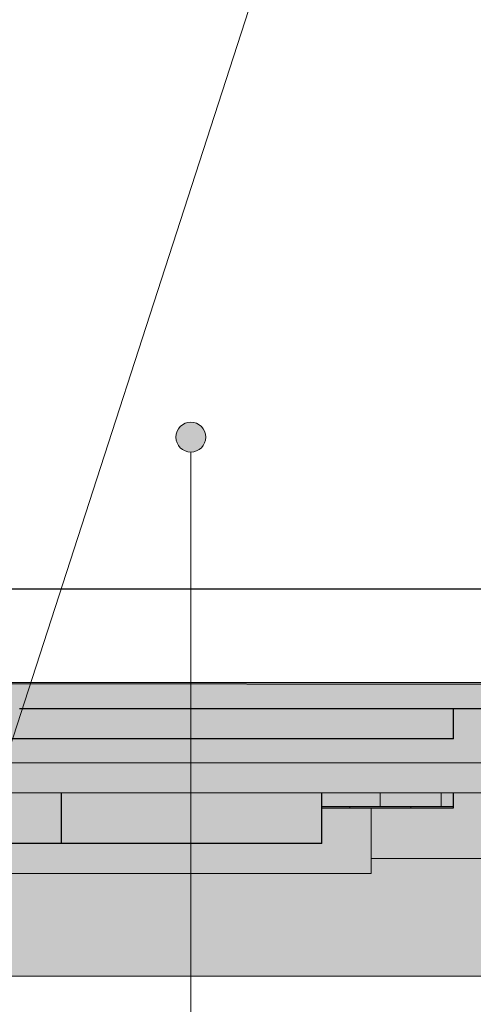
# Model space of a CAD drawing. Header units: millimetres. Extents: x -95523 to 190468, y -7401 to 17692.
# Tile 32 of 139: x -34967 to -33451, y -1136 to 2151. Entities that reach past the tile are written whole.
import ezdxf

# ---------------------------------------------------------------- set-up
doc = ezdxf.new("R2010")
doc.units = ezdxf.units.MM
doc.header["$MEASUREMENT"] = 0
doc.set_wipeout_variables(frame=1)
doc.linetypes.add('Wipeout_Contour', pattern=[1000, 0, -1000])
for name, color, linetype, lineweight in [('Р_Фасад в осях 1-24_2_1 Молдинги_Ном._пера__1', 7, 'Continuous', 15), ('Р_Фасад в осях 1-24_2_1_Цоколь_Ном._пера__21', 7, 'Continuous', 30), ('Р_Фасад в осях 1-24_2_2D - Общий_Ном._пера__2', 8, 'Continuous', 15), ('Р_Фасад в осях 1-24_2_2D - Общий_Ном._пера__74', 255, 'Continuous', 0), ('Р_Фасад в осях 1-24_2_Конструктив - Колонны_Ном._пера__102', 254, 'Continuous', 5), ('Р_Фасад в осях 1-24_2_Конструктив - Колонны_Ном._пера__2', 8, 'Continuous', 15), ('Р_Фасад в осях 1-24_2_Конструктив - Колонны_Ном._пера__21', 7, 'Continuous', 30), ('Р_Фасад в осях 1-24_2_Конструктив - Перекрытия_Ном._пера__2', 8, 'Continuous', 15), ('Р_Фасад в осях 1-24_2_Конструктив - Стены Несущие_Ном._пера__2', 8, 'Continuous', 15), ('Р_Фасад в осях 1-24_2_Конструктив - Стены Несущие_Ном._пера__21', 7, 'Continuous', 30), ('Р_Фасад в осях 1-24_2_Новый_1_Входная группа_Ном._пера__2', 8, 'Continuous', 15), ('Р_Фасад в осях 1-24_2_Новый_1_Входная группа_Ном._пера__21', 7, 'Continuous', 30), ('Р_Фасад в осях 1-24_2_Новый_Аннотация - Выносная Надпись.Фасад фрагмент_Ном._пера__1', 7, 'Continuous', 15), ('Р_Фасад в осях 1-24_2_Новый_Конструктив - Перекрытия_Ном._пера__2', 8, 'Continuous', 15), ('Р_Фасад в осях 1-24_2_Новый_Конструктив - Стены Несущие_Ном._пера__2', 8, 'Continuous', 15), ('Р_Фасад в осях 1-24_2_Новый_Конструктив - Стены Несущие_Ном._пера__21', 7, 'Continuous', 30)]:
    doc.layers.add(name, color=color, linetype=linetype, lineweight=lineweight)
for name, color, linetype in [('Р_Фасад в осях 1-24_2_Конструктив - Перекрытия', 7, 'Continuous'), ('Р_Фасад в осях 1-24_2_Новый_Аннотация - Выносная Надпись.Фасад фрагмент', 7, 'Continuous'), ('Р_Фасад в осях 1-24_2_Новый_Конструктив - Перекрытия', 7, 'Continuous')]:
    doc.layers.add(name, color=color, linetype=linetype)
doc.layers.add('Р_Фасад в осях 1-24_2_Конструктив - Перекрытия_Ном._пера__89', color=7, linetype='Continuous', lineweight=20, true_color=0x71cebe)
doc.layers.add('Р_Фасад в осях 1-24_2_Новый_Конструктив - Перекрытия_Ном._пера__89', color=7, linetype='Continuous', lineweight=20, true_color=0x71cebe)

msp = doc.modelspace()

# ---------------------------------------------------------------- hatches: boundary and pattern name
at = {"layer": 'Р_Фасад в осях 1-24_2_Конструктив - Стены Несущие_Ном._пера__2', "linetype": 'Continuous', "lineweight": 0, "true_color": 0x3f3f3f}
for points in [[(-37697.2, -430), (-37697.2, -600), (-34827.2, -600), (-34827.2, -430)], [(-34797.2, -430), (-34827.2, -430), (-34827.2, -600), (-34797.2, -600)], [(-34797.2, -600), (-33957.2, -600), (-33957.2, -430), (-34797.2, -430)]]:
    msp.add_hatch(color=250, dxfattribs=at).paths.add_polyline_path(points)
at = {"layer": 'Р_Фасад в осях 1-24_2_Новый_1_Входная группа_Ном._пера__2', "linetype": 'Continuous', "lineweight": 0, "true_color": 0x3f3f3f}
msp.add_hatch(color=250, dxfattribs=at).paths.add_polyline_path([(-33407.2, -63), (-34967.2, -63), (-34967.2, -105.4), (-33407.2, -105.4)])
at = {"layer": 'Р_Фасад в осях 1-24_2_Новый_Аннотация - Выносная Надпись.Фасад фрагмент', "linetype": 'Continuous', "lineweight": 0, "true_color": 0x000000}
msp.add_hatch(color=18, dxfattribs=at).paths.add_polyline_path([(-34445, 757.2), (-34441.2, 738), (-34430.3, 721.8), (-34414.1, 711), (-34395, 707.2), (-34375.8, 711), (-34359.6, 721.8), (-34348.8, 738), (-34345, 757.2), (-34348.8, 776.3), (-34359.6, 792.5), (-34375.8, 803.4), (-34395, 807.2), (-34414.1, 803.4), (-34430.3, 792.5), (-34441.2, 776.3)])

# ---------------------------------------------------------------- linework, layer by layer
at = {"layer": 'Р_Фасад в осях 1-24_2_1 Молдинги_Ном._пера__1', "color": 7, "linetype": 'Continuous', "lineweight": 15}
msp.add_line((-22467.2, -80), (-41667.2, -60), dxfattribs=at)
at = {"layer": 'Р_Фасад в осях 1-24_2_1_Цоколь_Ном._пера__21', "color": 7, "linetype": 'Continuous', "lineweight": 30}
for p, q in [((-33406, 250), (-34997.2, 250)), ((-33406, -63), (-34997.2, -63))]:
    msp.add_line(p, q, dxfattribs=at)
at = {"layer": 'Р_Фасад в осях 1-24_2_Новый_Аннотация - Выносная Надпись.Фасад фрагмент_Ном._пера__1', "color": 7, "linetype": 'Continuous', "lineweight": 15}
msp.add_circle((-34395, 757.2), 50, dxfattribs=at)

# ---------------------------------------------------------------- wipeouts: each hides what was drawn before it
at = {"color": 254, "linetype": 'Wipeout_Contour', "lineweight": 0, "ltscale": 233214.67334}
msp.add_wipeout([(-41560.2, -330), (-33717.2, -330), (-33717.2, -250), (-41327.2, -250), (-41327.2, -279), (-41560.2, -279)], dxfattribs=at).dxf.layer = 'Р_Фасад в осях 1-24_2_Новый_Конструктив - Перекрытия'

# ---------------------------------------------------------------- next in the draw order: hatches: boundary and pattern name
at = {"layer": 'Р_Фасад в осях 1-24_2_Новый_Конструктив - Перекрытия_Ном._пера__2', "linetype": 'Continuous', "lineweight": 0, "true_color": 0x3f3f3f}
msp.add_hatch(color=250, dxfattribs=at).paths.add_polyline_path([(-41560.2, -330), (-33717.2, -330), (-33717.2, -250), (-41327.2, -250), (-41327.2, -279), (-41560.2, -279)])

# ---------------------------------------------------------------- next in the draw order: wipeouts: each hides what was drawn before it
at = {"color": 254, "linetype": 'Wipeout_Contour', "lineweight": 0, "ltscale": 319361.501904}
msp.add_wipeout([(-37117.2, -630), (-37392.2, -630), (-37392.2, -700), (-33792.2, -700), (-33792.2, -480), (-33957.2, -480), (-33957.2, -600), (-34797.2, -600), (-37117.2, -600)], dxfattribs=at).dxf.layer = 'Р_Фасад в осях 1-24_2_Конструктив - Перекрытия'

# ---------------------------------------------------------------- next in the draw order: hatches: boundary and pattern name
at = {"layer": 'Р_Фасад в осях 1-24_2_Конструктив - Перекрытия_Ном._пера__2', "linetype": 'Continuous', "lineweight": 0, "true_color": 0x3f3f3f}
msp.add_hatch(color=250, dxfattribs=at).paths.add_polyline_path([(-37117.2, -630), (-37392.2, -630), (-37392.2, -700), (-33792.2, -700), (-33792.2, -480), (-33957.2, -480), (-33957.2, -600), (-34797.2, -600), (-37117.2, -600)])

# ---------------------------------------------------------------- next in the draw order: linework, layer by layer
at = {"layer": 'Р_Фасад в осях 1-24_2_Конструктив - Перекрытия_Ном._пера__89', "color": 123, "linetype": 'Continuous', "lineweight": 20, "true_color": 0x71cebe}
msp.add_line((-37392.2, -700), (-33792.2, -700), dxfattribs=at)
at = {"layer": 'Р_Фасад в осях 1-24_2_Конструктив - Стены Несущие_Ном._пера__21', "color": 7, "linetype": 'Continuous', "lineweight": 30}
for p, q in [((-34827.2, -600), (-37697.2, -600)), ((-34797.2, -600), (-34827.2, -600)), ((-33957.2, -600), (-34797.2, -600))]:
    msp.add_line(p, q, dxfattribs=at)

# ---------------------------------------------------------------- next in the draw order: wipeouts: each hides what was drawn before it
at = {"color": 254, "linetype": 'Wipeout_Contour', "lineweight": 0, "ltscale": 446956.805622}
msp.add_wipeout([(-33717.2, -250), (-33717.2, -330), (-30758, -330), (-30758, -175.8), (-30728, -175.8), (-30728, -330), (-30617.2, -330), (-30617.2, -150), (-30727.2, -150), (-30727.2, -130), (-33407.2, -130), (-33407.2, -150), (-33517.2, -150), (-33517.2, -250)], dxfattribs=at).dxf.layer = 'Р_Фасад в осях 1-24_2_Новый_Конструктив - Перекрытия'

# ---------------------------------------------------------------- next in the draw order: hatches: boundary and pattern name
at = {"layer": 'Р_Фасад в осях 1-24_2_Новый_Конструктив - Перекрытия_Ном._пера__2', "linetype": 'Continuous', "lineweight": 0, "true_color": 0x3f3f3f}
msp.add_hatch(color=250, dxfattribs=at).paths.add_polyline_path([(-33717.2, -250), (-33717.2, -330), (-30758, -330), (-30758, -175.8), (-30728, -175.8), (-30728, -330), (-30617.2, -330), (-30617.2, -150), (-30727.2, -150), (-30727.2, -130), (-33407.2, -130), (-33407.2, -150), (-33517.2, -150), (-33517.2, -250)])
at = {"layer": 'Р_Фасад в осях 1-24_2_Новый_Конструктив - Стены Несущие_Ном._пера__2', "linetype": 'Continuous', "lineweight": 0, "true_color": 0x3f3f3f}
msp.add_hatch(color=250, dxfattribs=at).paths.add_polyline_path([(-41667.1, 250), (-41667.2, -101.2), (-39338.3, -101.2), (-39338.3, -250), (-37697.4, -250), (-37592.1, -101.2), (-35167.2, -101.2), (-35167.2, -250), (-33517.2, -250), (-33517.2, -150), (-34967.2, -150), (-34967.2, -63), (-37567.2, -63), (-37567.2, -65.9), (-39137.2, -65.9), (-39137.2, -63), (-41667.1, -63)])

# ---------------------------------------------------------------- next in the draw order: linework, layer by layer
at = {"layer": 'Р_Фасад в осях 1-24_2_Новый_1_Входная группа_Ном._пера__21', "color": 7, "linetype": 'Continuous', "lineweight": 30}
msp.add_line((-33407.2, -150), (-34967.2, -150), dxfattribs=at)
at = {"layer": 'Р_Фасад в осях 1-24_2_Новый_Конструктив - Стены Несущие_Ном._пера__21', "color": 7, "linetype": 'Continuous', "lineweight": 30}
for q in [(-33517.2, -150), (-41667.2, -250)]:
    msp.add_line((-33517.2, -250), q, dxfattribs=at)

# ---------------------------------------------------------------- next in the draw order: wipeouts: each hides what was drawn before it
at = {"color": 254, "linetype": 'Wipeout_Contour', "lineweight": 0, "ltscale": 152562.531885}
msp.add_wipeout([(-42560.2, -330), (-42560.2, -430), (-33717.2, -430), (-33717.2, -330)], dxfattribs=at).dxf.layer = 'Р_Фасад в осях 1-24_2_Новый_Конструктив - Перекрытия'

# ---------------------------------------------------------------- next in the draw order: linework, layer by layer
at = {"layer": 'Р_Фасад в осях 1-24_2_Конструктив - Стены Несущие_Ном._пера__21', "color": 7, "linetype": 'Continuous', "lineweight": 30}
for p, q in [((-34827.2, -600), (-34827.2, -430)), ((-33957.2, -600), (-33957.2, -430))]:
    msp.add_line(p, q, dxfattribs=at)
at = {"layer": 'Р_Фасад в осях 1-24_2_Новый_Аннотация - Выносная Надпись.Фасад фрагмент_Ном._пера__1', "color": 7, "linetype": 'Continuous', "lineweight": 15}
for p, q in [((-34093.9, 2514.8), (-36263.8, -4171.6)), ((-34395, 707.2), (-34395, -3704.1))]:
    msp.add_line(p, q, dxfattribs=at)

# ---------------------------------------------------------------- next in the draw order: wipeouts: each hides what was drawn before it
at = {"color": 254, "linetype": 'Wipeout_Contour', "lineweight": 0, "ltscale": 128277.911004}
msp.add_wipeout([(-33717.2, -330), (-33717.2, -430), (-30417.2, -430), (-30417.2, -330)], dxfattribs=at).dxf.layer = 'Р_Фасад в осях 1-24_2_Новый_Конструктив - Перекрытия'

# ---------------------------------------------------------------- next in the draw order: linework, layer by layer
at = {"layer": 'Р_Фасад в осях 1-24_2_Новый_Конструктив - Перекрытия_Ном._пера__89', "color": 123, "linetype": 'Continuous', "lineweight": 20, "true_color": 0x71cebe}
for p, q in [((-42560.2, -330), (-33717.2, -330)), ((-33717.2, -330), (-30417.2, -330))]:
    msp.add_line(p, q, dxfattribs=at)

# ---------------------------------------------------------------- next in the draw order: wipeouts: each hides what was drawn before it
at = {"color": 254, "linetype": 'Wipeout_Contour', "lineweight": 0, "ltscale": 379414.710149}
msp.add_wipeout([(-33792.2, -650), (-30267.2, -650), (-30267.2, -600), (-30617.2, -600), (-30617.2, -430), (-30728, -430), (-30728, -555.8), (-30758, -555.8), (-30758, -430), (-33517.2, -430), (-33517.2, -480), (-33792.2, -480)], dxfattribs=at).dxf.layer = 'Р_Фасад в осях 1-24_2_Конструктив - Перекрытия'

# ---------------------------------------------------------------- next in the draw order: hatches: boundary and pattern name
at = {"layer": 'Р_Фасад в осях 1-24_2_2D - Общий_Ном._пера__2', "linetype": 'Continuous', "lineweight": 15}
h = msp.add_hatch(dxfattribs=at)
h.set_pattern_fill('ГРУНТ_02_0002', color=8, style=0, pattern_type=2)
h.set_pattern_definition([(45, (0, 0), (-275.7716, 275.7716), []), (45, (-91.9, 91.9), (-551.543, 551.543), []), (45, (-183.85, 183.85), (-551.543, 551.543), []), (135, (-275.77, 275.77), (91.92388, 91.92388), [390, -390])])
h.paths.add_polyline_path([(-92197.2, -550), (-92197.2, -510), (-95523.4, -510), (-95523.4, -1042.9), (31270, -1042.9), (31270, 0), (28064.8, 0), (28064.8, -365.9), (15451.8, -320), (15451.8, 0), (-22437.2, -20.3), (-22437.2, -80), (-41667.2, -60), (-44177.8, -80), (-79586.1, -130), (-79586.1, -380)])
at = {"layer": 'Р_Фасад в осях 1-24_2_Конструктив - Колонны_Ном._пера__102', "linetype": 'Continuous', "lineweight": 5}
h = msp.add_hatch(dxfattribs=at)
h.set_pattern_fill('КЛАДКА_КИРПИЧНАЯ___ЛОЖКО_E1', color=254, style=0, pattern_type=2)
h.set_pattern_definition([(0, (-1e-11, 0), (0, 68), []), (90, (-1e-11, 0), (-204, 0), [68, -68]), (90, (102, 68), (-204, 0), [68, -68])])
h.paths.add_polyline_path([(-33957.2, -480), (-33517.2, -480), (-33517.2, -430), (-33717.2, -430), (-33957.2, -430)])
at = {"layer": 'Р_Фасад в осях 1-24_2_Конструктив - Колонны_Ном._пера__2', "linetype": 'Continuous', "lineweight": 0, "true_color": 0x3f3f3f}
msp.add_hatch(color=250, dxfattribs=at).paths.add_polyline_path([(-33957.2, -480), (-33517.2, -480), (-33517.2, -430), (-33717.2, -430), (-33957.2, -430)])
at = {"layer": 'Р_Фасад в осях 1-24_2_Конструктив - Перекрытия_Ном._пера__2', "linetype": 'Continuous', "lineweight": 0, "true_color": 0x3f3f3f}
msp.add_hatch(color=250, dxfattribs=at).paths.add_polyline_path([(-33792.2, -650), (-30267.2, -650), (-30267.2, -600), (-30617.2, -600), (-30617.2, -430), (-30728, -430), (-30728, -555.8), (-30758, -555.8), (-30758, -430), (-33517.2, -430), (-33517.2, -480), (-33792.2, -480)])

# ---------------------------------------------------------------- next in the draw order: linework, layer by layer
at = {"layer": 'Р_Фасад в осях 1-24_2_2D - Общий_Ном._пера__74', "color": 255, "linetype": 'Continuous', "lineweight": 0, "flags": 128}
msp.add_lwpolyline([(-92197.2, -550), (-79586.1, -380), (-79586.1, -130), (-44177.8, -80), (-41667.2, -60), (-22437.2, -80), (-22437.2, -20.3), (15451.8, 0), (15451.8, -320), (28064.8, -365.9), (28064.8, 0), (31270, 0), (31270, -1042.9), (-95523.4, -1042.9), (-95523.4, -510), (-92197.2, -510)], close=True, dxfattribs=at)
at = {"layer": 'Р_Фасад в осях 1-24_2_Конструктив - Колонны_Ном._пера__21', "color": 7, "linetype": 'Continuous', "lineweight": 30}
for p, q in [((-33517.2, -480), (-33517.2, -430)), ((-33957.2, -480), (-33517.2, -480))]:
    msp.add_line(p, q, dxfattribs=at)
at = {"layer": 'Р_Фасад в осях 1-24_2_Конструктив - Перекрытия_Ном._пера__89', "color": 123, "linetype": 'Continuous', "lineweight": 20, "true_color": 0x71cebe}
for p, q in [((-33792.2, -700), (-33792.2, -480)), ((-33792.2, -650), (-30267.2, -650))]:
    msp.add_line(p, q, dxfattribs=at)
at = {"layer": 'Р_Фасад в осях 1-24_2_Новый_Конструктив - Перекрытия_Ном._пера__89', "color": 123, "linetype": 'Continuous', "lineweight": 20, "true_color": 0x71cebe}
for p, q in [((-42560.2, -430), (-33717.2, -430)), ((-33717.2, -430), (-30417.2, -430))]:
    msp.add_line(p, q, dxfattribs=at)

doc.saveas('drawing.dxf')
